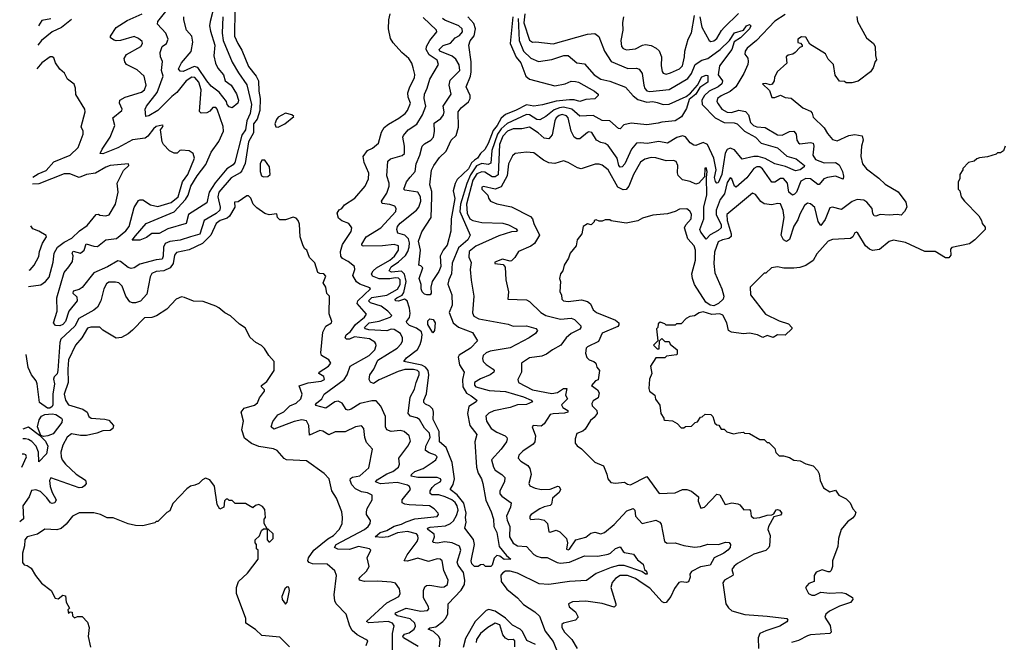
# Model space of a CAD drawing. Extents: x 2348354 to 2479840, y 460476 to 613653.
# Tile 55 of 256: x 2348416 to 2355040, y 523156 to 527346. Entities that reach past the tile are written whole.
import ezdxf

# ---------------------------------------------------------------- set-up
doc = ezdxf.new("R2010")
doc.units = 0

msp = doc.modelspace()

# ---------------------------------------------------------------- linework, layer by layer
at = {"layer": '0CON05XD'}
for points in [[(2349863.8, 527413.8), (2349861.9, 527235), (2349882.9, 527185), (2349910.7, 527140.7), (2349955, 527030), (2350006.1, 526966.1), (2350023.5, 526935), (2350025.6, 526864.4), (2350033.9, 526815), (2350030.4, 526735), (2350012.6, 526677.4), (2349987.8, 526645), (2349988.8, 526585), (2349955.2, 526524.8), (2349931.6, 526378.4), (2349911.2, 526328.8), (2349898.1, 526315), (2349839.2, 526280.8), (2349755.4, 526185), (2349749.6, 526155), (2349765.4, 526085), (2349761.8, 526065), (2349737.8, 526042.2), (2349657.5, 525995), (2349627.1, 525902.9), (2349565.3, 525884.7), (2349495, 525863.1), (2349425, 525853.9), (2349395, 525839.1), (2349383.8, 525816.2), (2349380.8, 525755), (2349373.3, 525735), (2349335, 525730.8), (2349225, 525700.8), (2349185, 525675.7), (2349165, 525671.9), (2349145, 525679.4), (2349095, 525718.1), (2349075, 525723.5), (2349007.3, 525682.7), (2348915, 525641.5), (2348835, 525544.2), (2348815, 525530.8), (2348775, 525520), (2348773.3, 525505), (2348801.1, 525481.1), (2348801.8, 525455), (2348745.3, 525384.7), (2348723.8, 525315), (2348705.5, 525295), (2348685, 525284.6), (2348657.1, 525287.1), (2348643.1, 525305), (2348668.6, 525385), (2348666.7, 525475), (2348714.6, 525645.4), (2348746.9, 525683.1), (2348772, 525718), (2348775.8, 525755.8), (2348768.8, 525775), (2348775, 525788.8), (2348825, 525774.3), (2348850.6, 525795), (2348863.2, 525836.8), (2348915, 525821.2), (2348939.5, 525820.5), (2348995, 525865.5), (2349066.8, 525873.2), (2349129.5, 525925), (2349152.7, 525955), (2349185, 526081.2), (2349215, 526128.6), (2349225, 526134.4), (2349245, 526133.1), (2349295, 526100.6), (2349345, 526089.1), (2349435, 526115.4), (2349481.2, 526155), (2349511.2, 526255), (2349546.1, 526305), (2349592, 526415), (2349582.5, 526445), (2349555, 526462.5), (2349505, 526468.8), (2349492.5, 526465), (2349475, 526447.5), (2349455, 526446.7), (2349424.3, 526464.3), (2349382.5, 526505), (2349373.3, 526525), (2349363.3, 526605), (2349377, 526623), (2349380, 526635), (2349375, 526636.7), (2349335, 526627.5), (2349315, 526611.2), (2349278.3, 526561.7), (2349260.2, 526549.8), (2349175, 526537.3), (2349075, 526483.8), (2348975, 526443.1), (2348957.5, 526445), (2348970, 526475), (2349024, 526556), (2349056.9, 526635), (2349042, 526685), (2349103.8, 526735), (2349106, 526745), (2349087.5, 526785), (2349090, 526805), (2349124.5, 526825.5), (2349235, 526857.5), (2349256, 526875), (2349267.1, 526905), (2349252.5, 526965), (2349205, 527007.5), (2349133.3, 527045), (2349122.7, 527062.7), (2349119.2, 527085), (2349135, 527112), (2349231.2, 527165), (2349242, 527185), (2349238.8, 527198.8), (2349215, 527220), (2349185, 527232), (2349095, 527206), (2349065, 527203.3), (2349051.7, 527208.3), (2349027.5, 527225), (2349026.7, 527235), (2349065, 527293.3), (2349139.7, 527340.3), (2349240, 527385)], [(2349729.4, 527455), (2349696.2, 527335), (2349693.1, 527305), (2349698.5, 527268.5), (2349728, 527175), (2349723, 527103), (2349733.3, 527053.3), (2349749.6, 527019.6), (2349787.1, 526975), (2349798, 526935), (2349838.8, 526905), (2349875, 526846.7), (2349888, 526805), (2349882.5, 526785), (2349845, 526752.5), (2349825, 526760), (2349811.2, 526775), (2349807.5, 526795), (2349757.2, 526857.2), (2349705, 526898.6), (2349675, 526934.4), (2349615.3, 527025.3), (2349589.8, 527030.2), (2349515, 526997.5), (2349495, 526998.8), (2349484, 527015), (2349504.4, 527055.6), (2349568.9, 527131.1), (2349580.9, 527195), (2349573.6, 527235), (2349537.9, 527275), (2349519.5, 527345), (2349520, 527365)], [(2348625, 527352.2), (2348565, 527340), (2348542.7, 527304.5)], [(2349781.8, 527365), (2349777.5, 527255), (2349784.7, 527205), (2349845, 527060), (2349887.6, 526987.6), (2349945, 526908), (2349974.7, 526775), (2349965.6, 526714.4), (2349943.3, 526665), (2349935.3, 526605), (2349910, 526570), (2349863.5, 526385), (2349851.1, 526368.9), (2349808.3, 526341.7), (2349731, 526249), (2349691.1, 526185), (2349675.5, 526114.5), (2349552, 526035), (2349536, 525974), (2349412.2, 525937.8), (2349355, 525908), (2349305, 525906.7), (2349269.3, 525880.7), (2349225, 525862.2), (2349173.3, 525863.3), (2349195, 525890.8), (2349266.7, 525975), (2349455, 526052.5), (2349531.8, 526135), (2349548.6, 526165), (2349567.6, 526225), (2349610.7, 526295), (2349668.6, 526371.4), (2349703.5, 526455), (2349755, 526526.9), (2349786.3, 526595), (2349785, 526627.5), (2349745, 526743.3), (2349735, 526756.2), (2349715, 526756.2), (2349695, 526731.2), (2349675, 526720), (2349636.2, 526716.2), (2349625, 526727.5), (2349636.7, 526875), (2349621.9, 526925), (2349595, 526956.8), (2349575, 526959.2), (2349535.6, 526935), (2349473.2, 526856.7), (2349439.9, 526830.1), (2349345.2, 526734.8), (2349285, 526698), (2349263.3, 526695), (2349259.2, 526745), (2349268, 526765), (2349340, 526855), (2349380, 526965), (2349370.5, 527005), (2349376.9, 527065), (2349362.5, 527095), (2349360, 527125), (2349374.5, 527165.5), (2349404.1, 527185.9), (2349413.8, 527215), (2349400, 527255), (2349344, 527315), (2349344.2, 527335), (2349399.1, 527400.9)], [(2350633.8, 525196.2), (2350615.5, 525195.5), (2350605.7, 525205), (2350612.5, 525225), (2350641.5, 525248.5), (2350675, 525294.7), (2350735.5, 525345), (2350748.1, 525365), (2350687.1, 525435), (2350690.5, 525455), (2350776.2, 525535), (2350771.7, 525541.7), (2350705, 525565.3), (2350682.1, 525582.1), (2350657.9, 525625), (2350670, 525665), (2350668, 525685), (2350625, 525718.5), (2350588, 525738), (2350575.5, 525755), (2350573.9, 525786.1), (2350587.2, 525832.8), (2350645, 525921.2), (2350650, 525945), (2350631.2, 525975), (2350583.2, 525993.2), (2350560.5, 526010.5), (2350551.2, 526045), (2350564.1, 526065.9), (2350582.5, 526075), (2350600.9, 526099.1), (2350670, 526145), (2350740.8, 526225), (2350762.9, 526275), (2350764.1, 526314.1), (2350732.5, 526385), (2350727.5, 526425), (2350756.2, 526465), (2350788.7, 526481.3), (2350829.2, 526515), (2350850.3, 526589.7), (2350868.7, 526621.3), (2350896.4, 526643.6), (2350967.4, 526682.6), (2351008, 526715), (2351024.2, 526735), (2351045.8, 526785), (2351030, 526825), (2351026.1, 526853.9), (2351040, 526895), (2351072, 526955), (2351073.6, 526976.4), (2351062.7, 527022.7), (2351053.6, 527053.6), (2351033.8, 527085), (2350986, 527125), (2350929.5, 527189.5), (2350910.5, 527220.5), (2350896.2, 527285), (2350900, 527345), (2350908, 527385)], [(2351240.9, 523125), (2351244.6, 523175), (2351235.8, 523195.8), (2351199.5, 523229.5), (2351163.8, 523245), (2351175, 523253.3), (2351215, 523260.8), (2351262.5, 523295), (2351280, 523315), (2351296.2, 523345), (2351299.1, 523415), (2351385, 523506.9), (2351407.3, 523545), (2351411.6, 523575), (2351400.5, 523625), (2351365.6, 523675), (2351360, 523695), (2351383.5, 523775), (2351375, 523802), (2351325.9, 523825.9), (2351275, 523831.8), (2351225, 523824.1), (2351198.3, 523828.3), (2351194.2, 523835), (2351205.6, 523865.6), (2351203.6, 523883.6), (2351160.8, 523915), (2351158.8, 523925), (2351178.2, 523931.8), (2351280.9, 523939.1), (2351315, 523954.5), (2351335, 523973.1), (2351355, 524009.2), (2351364.7, 524045), (2351358.8, 524075), (2351345, 524097.7), (2351323.1, 524115), (2351279.2, 524135), (2351235, 524147.4), (2351188.5, 524148.5), (2351177.6, 524157.6), (2351178.2, 524175), (2351191.4, 524198.6), (2351211.4, 524218.6), (2351244.2, 524235), (2351251.4, 524245), (2351246.9, 524256.9), (2351225.3, 524265.3), (2351095, 524264.7), (2351050, 524275), (2351051.4, 524285), (2351075, 524304.6), (2351129.4, 524325), (2351190.8, 524365), (2351216, 524385), (2351223.9, 524403.9), (2351213.3, 524415), (2351170, 524430), (2351146.9, 524446.9), (2351148.5, 524475), (2351177.7, 524535), (2351173.6, 524563.6), (2351138.1, 524598.1), (2351105, 524655.7), (2351086.9, 524666.9), (2351045, 524677.5), (2351029.2, 524695), (2351041.9, 524805), (2351071.4, 524858.6), (2351082.5, 524905), (2351103.8, 524955), (2351102.5, 524975), (2351092.5, 524985), (2351065, 524992.4), (2351007.9, 524992.1), (2350960.9, 524979.1), (2350835, 524922.5), (2350795, 524898.5), (2350775, 524907.1), (2350767.1, 524925), (2350771.2, 524955), (2350798.9, 524995), (2350825.7, 525055), (2350955.7, 525135), (2350983.1, 525165), (2350991.1, 525185), (2350991.9, 525205), (2350977.8, 525235), (2350935, 525261.1), (2350915, 525262.2), (2350885, 525253), (2350765, 525259.2), (2350741.9, 525265), (2350736.4, 525275), (2350767.1, 525305), (2350835, 525318), (2350908.8, 525345), (2350918.8, 525355), (2350891.8, 525385), (2350847, 525417), (2350775, 525440), (2350762.1, 525455), (2350785, 525476.9), (2350885, 525492.9), (2350957.9, 525532.1), (2350975.2, 525564.8), (2350975.8, 525595), (2350965, 525607.3), (2350941.3, 525608.7), (2350905, 525601.7), (2350835, 525602.4), (2350790.2, 525620.2), (2350782.9, 525635), (2350794.5, 525655), (2350816.7, 525675), (2350905, 525727.8), (2350938.2, 525755), (2350964.5, 525795), (2350964.2, 525825), (2350935, 525833.8), (2350856.1, 525823.9), (2350731.1, 525821.1), (2350718.8, 525825), (2350717.5, 525835), (2350747.1, 525885), (2350845.5, 525945), (2350947.1, 526055), (2350949.2, 526075), (2350940.3, 526090.3), (2350905, 526103.3), (2350855, 526108.8), (2350848.8, 526125), (2350885, 526178.8), (2350901.4, 526225), (2350902.5, 526245), (2350885.7, 526295.7), (2350891.9, 526395), (2350909.8, 526410.2), (2350988.3, 526431.7), (2351004.4, 526445.6), (2351004.3, 526495), (2350992.5, 526555), (2350997, 526567), (2351028.8, 526605), (2351087.6, 526642.4), (2351125.4, 526705), (2351147.5, 526765), (2351137.5, 526815), (2351139.4, 526845), (2351158.1, 526885), (2351174.5, 526945), (2351234.3, 527045), (2351223.7, 527073.7), (2351170.2, 527110.2), (2351150, 527145), (2351152.9, 527165), (2351174.4, 527205), (2351221.2, 527265), (2351218.8, 527275), (2351130.1, 527360.1)], [(2352711, 526649), (2352635, 526637.5), (2352529.4, 526650.6), (2352480.6, 526639.4), (2352455, 526612.5), (2352445, 526614.2), (2352385, 526664.5), (2352335, 526668.5), (2352275, 526700.3), (2352185, 526697.8), (2352129.5, 526745), (2352075, 526757.5), (2352046.4, 526753.6), (2352011.3, 526738.7), (2351955, 526693.5), (2351915, 526671.9), (2351895, 526673.5), (2351845, 526704.7), (2351825, 526707.2), (2351695, 526648.2), (2351655, 526611.2), (2351630.4, 526575), (2351592.5, 526465), (2351585, 526380.8), (2351567.6, 526372.4), (2351525, 526377.9), (2351488.4, 526361.6), (2351447.6, 526302.4), (2351422.9, 526242.9), (2351382.3, 526105), (2351376.1, 526055), (2351446.2, 525895), (2351430, 525865), (2351368.8, 525811.2), (2351325, 525706.7), (2351320.8, 525635), (2351302, 525595), (2351296.4, 525566.4), (2351323.8, 525495), (2351324.3, 525425), (2351306, 525375), (2351331.9, 525305), (2351367.6, 525277.6), (2351461.9, 525241.9), (2351496.7, 525185), (2351448.8, 525135), (2351372.4, 525087.6), (2351365.8, 525075), (2351375, 525024), (2351405.5, 524975), (2351395.4, 524924.6), (2351396.8, 524875), (2351421.9, 524831.9), (2351453.5, 524813.5), (2351492, 524785), (2351486.2, 524775), (2351437.4, 524742.6), (2351427.5, 524695), (2351443.1, 524615), (2351490.5, 524555), (2351477.8, 524505), (2351487.9, 524335), (2351499.5, 524295), (2351523.1, 524255), (2351532.5, 524225), (2351551.8, 524111.8), (2351588, 524035), (2351603.1, 523985), (2351605.5, 523935.5), (2351625.4, 523895), (2351640.6, 523800.6), (2351690, 523740), (2351720, 523715), (2351675, 523714), (2351646.2, 523736.2), (2351625, 523740), (2351607.1, 523722.9), (2351593.8, 523675), (2351585, 523666.2), (2351550, 523665), (2351535, 523680), (2351515, 523677.5), (2351500, 523665), (2351475, 523666.2), (2351458, 523685), (2351452.9, 523705), (2351475.7, 523815), (2351467.8, 523847.8), (2351410, 523925), (2351418.8, 523965), (2351415.5, 523995), (2351420.4, 524025), (2351402.7, 524092.7), (2351359.4, 524149.4), (2351311.2, 524185), (2351331.9, 524218.1), (2351340.3, 524255), (2351326, 524365), (2351285.9, 524465.9), (2351240, 524505), (2351237.9, 524575), (2351197.8, 524655), (2351200, 524705), (2351194.6, 524725), (2351175.7, 524745.7), (2351145, 524757.8), (2351135, 524770), (2351134.6, 524785), (2351152.8, 524827.2), (2351168.1, 524955), (2351163.2, 524985), (2351146.9, 525006.9), (2351121.4, 525021.4), (2351001.2, 525045), (2351018.7, 525071.3), (2351092.9, 525127.1), (2351110.4, 525159.6), (2351118.5, 525191.5), (2351124, 525225), (2351118.2, 525245), (2351085, 525269.2), (2351037.3, 525287.3), (2351020.5, 525305), (2351018.9, 525315), (2351037.3, 525342.7), (2351042, 525368), (2351038.3, 525405), (2351023.1, 525453.1), (2351005, 525464.5), (2350965, 525452.3), (2350944.2, 525455), (2350942.9, 525465), (2350953.1, 525475), (2350988.7, 525491.3), (2351001, 525509), (2351015.2, 525585), (2351004.4, 525634.4), (2350985, 525653.6), (2350917.3, 525647.3), (2350901.8, 525655), (2350915, 525682.3), (2350964.5, 525715.5), (2351010.8, 525759.2), (2351027.8, 525785), (2351036.6, 525815), (2351039.2, 525845), (2351032, 525872), (2351007.5, 525895), (2350960, 525910), (2350953.8, 525933.8), (2350957.7, 525955), (2350975, 525976.2), (2351086, 526064), (2351100.6, 526085), (2351114.4, 526125), (2351113.1, 526155), (2351095, 526185.7), (2351007.7, 526197.7), (2351000, 526205), (2351018.1, 526255), (2351043.1, 526286.9), (2351076.7, 526325), (2351083.1, 526375), (2351108.2, 526435), (2351124.4, 526495.6), (2351139.1, 526510.9), (2351181.2, 526535), (2351199.2, 526555), (2351206.6, 526593.4), (2351205, 526650), (2351248.6, 526681.4), (2351267.1, 526705), (2351270.6, 526725), (2351264.4, 526765), (2351318.9, 526845), (2351305.7, 526905), (2351311.1, 526938.9), (2351376.5, 527005), (2351373, 527043), (2351349.9, 527079.9), (2351325, 527100), (2351241.4, 527135), (2351237.5, 527145), (2351265, 527172.4), (2351315, 527187.5), (2351344.4, 527225), (2351375, 527240), (2351394.3, 527265), (2351392.5, 527285), (2351369.2, 527305), (2351275, 527343.3), (2351259.6, 527355)], [(2351734.4, 527365), (2351715.3, 527185.3), (2351755, 527094.4), (2351786.9, 527055), (2351820.8, 526965), (2351845, 526945.8), (2352015, 526901.4), (2352085, 526914), (2352125, 526933.3), (2352155, 526931.2), (2352175, 526926), (2352283.3, 526865), (2352307.5, 526845), (2352307.5, 526835), (2352285, 526812.5), (2352225, 526808.8), (2352185, 526795.8), (2352145, 526805.7), (2352115, 526805.6), (2352025, 526797.8), (2351932.1, 526772.1), (2351875.5, 526764.5), (2351825, 526773.8), (2351755, 526736.1), (2351685, 526708.2), (2351655, 526683.8), (2351628.4, 526635), (2351600.3, 526599.7), (2351568, 526512), (2351545, 526471.9), (2351515, 526444.5), (2351496.1, 526415), (2351475, 526401.6), (2351456.3, 526383.7), (2351435, 526341.6), (2351358.9, 526271.1), (2351345.4, 526244.6), (2351331.1, 526195), (2351342.7, 526142.7), (2351318.4, 526005), (2351316.4, 525923.6), (2351291.7, 525828.3), (2351264.6, 525795.4), (2351244.5, 525755), (2351249.6, 525685), (2351235, 525652.5), (2351190, 525585), (2351181.9, 525545), (2351183.8, 525505), (2351177.5, 525495), (2351155, 525493.3), (2351139.5, 525499.5), (2351124.2, 525514.2), (2351116.2, 525535), (2351116.7, 525565), (2351103.3, 525605), (2351127.5, 525675), (2351115, 525690), (2351100, 525695), (2351111.2, 525795), (2351099.2, 525855), (2351120.7, 525919.3), (2351184.5, 526015.5), (2351188, 526155), (2351188.7, 526188.7), (2351174.3, 526235), (2351187, 526333), (2351202, 526365), (2351240.7, 526419.3), (2351285, 526462), (2351318.1, 526535), (2351352.5, 526567.5), (2351367.9, 526622.1), (2351365, 526726.7), (2351385, 526752.5), (2351435, 526794), (2351446.9, 526815), (2351446.7, 526835), (2351419.4, 526895), (2351449.2, 526965), (2351453.2, 526995), (2351452.6, 527062.6), (2351437.1, 527175), (2351445.9, 527204.1), (2351473, 527237), (2351483.3, 527285), (2351470.9, 527320.9), (2351431.2, 527365)], [(2351770, 527355), (2351775.3, 527205), (2351805.4, 527135), (2351855, 527086.2), (2351905.8, 527065.8), (2351995, 527077.1), (2352075.7, 527105.7), (2352105.4, 527105.4), (2352163.3, 527055), (2352215, 527050), (2352280, 526975), (2352326.2, 526945), (2352385, 526933.3), (2352492.3, 526892.3), (2352542.7, 526832.7), (2352575, 526809.5), (2352635, 526790.8), (2352675, 526794.5), (2352705, 526789.6), (2352745, 526774.4), (2352785, 526778.1), (2352900, 526830), (2352928.6, 526851.4), (2352975.6, 526904.4), (2353005, 526962), (2353035, 526973.8), (2353045, 526970), (2353046.2, 526925), (2352991.4, 526888.6), (2352965.6, 526845), (2352920, 526810), (2352902.4, 526747.6), (2352867.6, 526692.4), (2352825, 526665.5), (2352735, 526656.8), (2352711, 526649)], [(2351815, 527385.6), (2351808.4, 527325), (2351845, 527207.5), (2351865, 527195.7), (2351887.9, 527197.9), (2352004.6, 527184.6), (2352235, 527248.1), (2352285, 527252.5), (2352312.1, 527232.1), (2352350, 527135), (2352395, 527064.4), (2352507.4, 527017.4), (2352565, 527019.2), (2352584.1, 527014.1)], [(2354047, 527367), (2354052.5, 527335), (2354112.5, 527225), (2354160, 527185), (2354170, 527165), (2354172.5, 527105), (2354180, 527075), (2354170, 527065), (2354157, 527023), (2354140, 526995), (2354057, 526933), (2354015, 526920), (2353975, 526920), (2353965, 526930), (2353931.7, 526931.7), (2353903, 526973), (2353890, 527045), (2353855, 527080), (2353836.4, 527116.4), (2353731.7, 527181.7), (2353705, 527227.5), (2353675, 527230), (2353650, 527215), (2353651.7, 527191.7), (2353668.3, 527188.3), (2353680, 527175), (2353680, 527165), (2353665, 527160), (2353632.5, 527125), (2353617, 527113), (2353585, 527106.7), (2353572.5, 527095), (2353577, 527053), (2353512.5, 526995), (2353493.6, 526956.4), (2353492.5, 526935), (2353478.3, 526911.7), (2353465, 526907.5), (2353436.1, 526916.1), (2353413.3, 526915), (2353459.7, 526869.7), (2353475, 526822.5), (2353495, 526823.3), (2353535, 526837.5), (2353565, 526823.3), (2353605, 526817.5), (2353685, 526752.5), (2353735, 526730), (2353747, 526717), (2353755, 526690), (2353828.8, 526618.8), (2353849.5, 526579.5), (2353885, 526540), (2353915, 526531.2), (2353994.3, 526565.7), (2354035, 526572.9), (2354083.9, 526563.9), (2354091.2, 526535), (2354080, 526495), (2354074, 526425), (2354086.2, 526375), (2354111.7, 526341.7), (2354195, 526280), (2354238.3, 526238.3), (2354326.8, 526186.8), (2354377.7, 526117.7), (2354384, 526085), (2354368, 526055), (2354345, 526031.2), (2354320, 526035), (2354265, 526031.1), (2354205, 526035.8), (2354175, 526023.8), (2354165, 526026.2), (2354155, 526042.5), (2354150, 526075), (2354115, 526118.6), (2354095, 526130.6), (2354050, 526135), (2354016.8, 526123.2), (2353945, 526068), (2353885, 526084), (2353865, 526078.8), (2353835, 526002), (2353805, 525960), (2353787.6, 525987.6), (2353765, 526081.2), (2353735, 526107.5), (2353715, 526112), (2353695, 526096.2), (2353663.8, 526036.2), (2353651.8, 525998.2), (2353623, 525957), (2353595, 525866.2), (2353575, 525854.2), (2353555, 525864.2), (2353538.6, 525895), (2353557.9, 526015), (2353551.7, 526061.7), (2353535, 526106.2), (2353515, 526110), (2353475, 526099.4), (2353425, 526106), (2353402.4, 526122.4), (2353365, 526168.8), (2353345, 526178.8), (2353278.2, 526121.8), (2353172.5, 526035), (2353176.2, 525995), (2353203.3, 525905), (2353202.9, 525887.1), (2353186.5, 525873.5), (2353145, 525864.5), (2353115, 525850.5), (2353089.6, 525780.4), (2353085.3, 525705), (2353091.8, 525641.8), (2353140.5, 525535), (2353153.3, 525485), (2353147.5, 525465), (2353117.5, 525435), (2353085, 525421.2), (2353060, 525425), (2353031.5, 525445), (2352955.8, 525565), (2352942.9, 525605), (2352938.6, 525635), (2352961.3, 525728.7), (2352962.9, 525795), (2352954, 525825), (2352911.5, 525871.5), (2352888.8, 525945), (2352898, 525965), (2352932.5, 526005), (2352935, 526037.5), (2352925, 526057.5), (2352903.6, 526073.6), (2352855, 526070), (2352825, 526056.2), (2352775, 526040), (2352675, 526030), (2352605, 526010), (2352575, 525993.3), (2352495, 525977.5), (2352395, 525992.5), (2352385, 526000), (2352355, 526000), (2352335, 525990), (2352315, 525990), (2352295, 526000), (2352280, 525995), (2352280, 525985), (2352260, 525965), (2352235, 525972.5), (2352206.4, 525953.6), (2352196.7, 525905), (2352166.7, 525865), (2352160, 525825), (2352120, 525775), (2352108.3, 525741.7), (2352078.8, 525695), (2352070, 525655), (2352053.3, 525635), (2352046.7, 525605), (2352053.3, 525585), (2352050, 525515), (2352060, 525495), (2352063.3, 525465), (2352074.3, 525454.3), (2352105, 525450), (2352195, 525460), (2352235, 525450), (2352255, 525433.3), (2352274.5, 525394.5), (2352296.7, 525375), (2352425, 525322.9), (2352445.7, 525305), (2352447, 525293), (2352439.5, 525280.5), (2352335, 525235.6), (2352309.4, 525180.6), (2352234.7, 525145.3), (2352225.8, 525135), (2352222.7, 525102.7), (2352231.7, 525071.7), (2352246.4, 525056.4), (2352277.5, 525045), (2352292.5, 525035), (2352298.3, 525008.3), (2352316.2, 524985), (2352307, 524923), (2352290, 524915), (2352262.5, 524885), (2352303.9, 524853.9), (2352313.3, 524835), (2352308.3, 524801.7), (2352275, 524780), (2352263.9, 524763.9), (2352267.7, 524747.7), (2352298.8, 524715), (2352300, 524695), (2352281.7, 524668.3), (2352255, 524647.5), (2352219.3, 524590.7), (2352205, 524577.5), (2352165, 524560), (2352152.5, 524525), (2352153, 524497), (2352167, 524477), (2352195, 524457.5), (2352285, 524367.5), (2352343, 524343), (2352366.4, 524286.4), (2352372.5, 524255), (2352391.7, 524231.7), (2352425, 524226.7), (2352483.6, 524233.6), (2352505, 524220), (2352525, 524216.7), (2352635, 524272.5), (2352718.3, 524158.3), (2352825, 524162.9), (2352875.9, 524184.1), (2352903.8, 524183.8), (2352935, 524173.3), (2352982.5, 524135), (2352980, 524105), (2352998.3, 524058.3), (2353022.5, 524065), (2353105, 524153.3), (2353125, 524147.5), (2353163, 524083), (2353206.4, 524093.6), (2353248, 524088)], [(2352476.9, 527365), (2352471.8, 527328.2), (2352474.4, 527275), (2352459.2, 527205), (2352463.8, 527165), (2352475, 527152), (2352497.7, 527142.3), (2352559.8, 527150.2), (2352605, 527174.4), (2352625, 527178.1), (2352665, 527172.9), (2352698.8, 527155), (2352717.4, 527137.4), (2352733.1, 527095), (2352731.5, 527035), (2352737.5, 526997.5), (2352745.9, 526985.9), (2352765, 526980), (2352795, 526987.5), (2352854.5, 527015.5), (2352874.3, 527035), (2352888.9, 527095), (2352890.6, 527135), (2352914, 527215), (2352935, 527257.5), (2352956.2, 527375)], [(2352992.5, 527365), (2353005.8, 527295), (2353055, 527206.7), (2353065, 527200), (2353085, 527204.3), (2353105, 527219.2), (2353136.7, 527273.3), (2353155.9, 527294.1), (2353252.6, 527387.4)], [(2353565, 527380), (2353495, 527336.4), (2353373.8, 527206.2), (2353310.8, 527155), (2353297.5, 527135), (2353293.8, 527115), (2353315, 527087.5), (2353317.1, 527065), (2353314.2, 527045), (2353286.7, 526985), (2353234.4, 526895), (2353196.7, 526863.3), (2353135, 526834.4), (2353110, 526815), (2353106.9, 526795), (2353115, 526780.8), (2353140, 526745), (2353175, 526723.1), (2353205, 526722.2), (2353255, 526736.5), (2353298.7, 526728.7), (2353318.5, 526705), (2353333.1, 526655), (2353353.1, 526635), (2353375, 526624.6), (2353430.6, 526620.6), (2353515, 526570.6), (2353545, 526568.5), (2353595, 526592.9), (2353625, 526595.4), (2353639.5, 526575), (2353644.4, 526535), (2353655, 526516.2), (2353665, 526510), (2353735, 526519.4), (2353754.3, 526514.3), (2353758.9, 526495), (2353752.1, 526435), (2353770.5, 526405), (2353827.8, 526382.2), (2353905, 526384.2), (2353928.3, 526368.3), (2353950.9, 526325), (2353958.1, 526291.9), (2353955, 526273.3), (2353905, 526293.5), (2353850, 526285), (2353825.4, 526274.6), (2353795, 526236), (2353785, 526237.5), (2353735, 526274.4), (2353705, 526277.9), (2353670, 526260), (2353640.9, 526185), (2353629.2, 526170.8), (2353615, 526165.6), (2353589.5, 526185), (2353585.4, 526215.4)], [(2348765, 527346.5), (2348696.6, 527293.4), (2348635, 527264.5), (2348561.9, 527205), (2348537.7, 527174.1)], [(2352584.1, 527014.1), (2352602.5, 526985), (2352614.2, 526905.8), (2352622.2, 526882.2), (2352635, 526867.5), (2352655, 526862.7), (2352785, 526876.8), (2352910.6, 526949.4), (2352935, 526984.3), (2352960, 527045), (2353005, 527073.6), (2353044.7, 527085.3), (2353127.5, 527145), (2353192.2, 527205), (2353225, 527256.7), (2353284.3, 527275.7), (2353305, 527304), (2353325, 527313.8), (2353333.8, 527305), (2353325.8, 527285), (2353265.6, 527225), (2353223.3, 527196.7), (2353207.8, 527145), (2353124.2, 527035), (2353115.4, 526975.4), (2353142.9, 526935), (2353140, 526915), (2353114.3, 526895), (2353055, 526865.8), (2353022.7, 526835), (2353004.6, 526805), (2353008.2, 526775), (2353095.4, 526685), (2353155, 526655.2), (2353221.8, 526651.8), (2353242, 526645), (2353292.5, 526595), (2353365.2, 526555.2), (2353405, 526514.6), (2353515, 526484.4), (2353576.6, 526426.6), (2353638.9, 526408.9), (2353696.2, 526365), (2353692.9, 526355), (2353667.5, 526335), (2353635, 526329.5), (2353568.5, 526358.5), (2353495, 526375.4), (2353432.1, 526412.1), (2353385, 526425.3), (2353355, 526425.3), (2353277, 526407), (2353225, 526469.6), (2353195, 526481.1), (2353175, 526471.9), (2353162.3, 526447.7), (2353138.9, 526305), (2353115, 526247.1), (2353105, 526245.7), (2353097.3, 526257.3), (2353090.5, 526285), (2353100.5, 526335), (2353086.4, 526415), (2353043.2, 526505), (2353015, 526520), (2352965, 526498.5), (2352950.9, 526500.9), (2352926.6, 526516.6), (2352895, 526557.5), (2352875, 526564.2), (2352837.6, 526552.4), (2352775, 526514.3), (2352715, 526527.1), (2352637.9, 526512.1), (2352592.7, 526517.3), (2352565, 526514), (2352531.9, 526475), (2352486.9, 526375), (2352468.1, 526355), (2352455, 526353.8), (2352445.5, 526365), (2352434.6, 526415), (2352375, 526500), (2352355, 526513.8), (2352325, 526520), (2352295.7, 526535.7), (2352265, 526587.5), (2352245, 526590.8), (2352235, 526585.8), (2352185, 526543.8), (2352165, 526543.8), (2352145.8, 526555.8), (2352125, 526596.7), (2352105.4, 526685), (2352095, 526699.1), (2352065, 526708.2), (2352045, 526701.8), (2352024.4, 526685.6), (2352015.4, 526665), (2351998.3, 526571.7), (2351975, 526544), (2351945, 526548), (2351905, 526583.6), (2351845, 526623.3), (2351795, 526612.2), (2351735, 526611.1), (2351696.7, 526595), (2351666.8, 526563.2), (2351644.4, 526505), (2351635, 526301.1), (2351615, 526287.8), (2351595, 526287.6), (2351545, 526319.5), (2351525, 526323.2), (2351492.2, 526307.8), (2351465, 526267.1), (2351422.3, 526105), (2351426.6, 526045), (2351445, 526006.4), (2351465, 525994), (2351525, 525982), (2351667.1, 525977.1), (2351705, 525965.3), (2351755, 525939.2), (2351763.8, 525925), (2351758.7, 525921.3), (2351725, 525918.5), (2351638.3, 525891.7), (2351485, 525822.5), (2351438.9, 525785), (2351438.1, 525748.1), (2351452.5, 525712.5), (2351447.5, 525665), (2351452.6, 525592.6), (2351470, 525485), (2351462.6, 525372.6), (2351471.5, 525351.5), (2351505, 525333.1), (2351702.3, 525297.7), (2351735, 525284.3), (2351825, 525286.2), (2351888.1, 525268.1), (2351898.8, 525255), (2351886.7, 525235), (2351844.4, 525205.6), (2351715, 525136.9), (2351580, 525115), (2351554.3, 525105), (2351534.7, 525085.3), (2351529.4, 525065), (2351534.3, 525045), (2351555, 525024.4), (2351601.2, 524995), (2351608, 524985), (2351606.2, 524975), (2351581.2, 524955), (2351515, 524930), (2351476, 524905), (2351475, 524887.5), (2351485, 524875.8), (2351575, 524851.5), (2351685, 524843.2), (2351805, 524807.3), (2351856.7, 524785), (2351866.2, 524775), (2351825, 524756.4), (2351765, 524753.8), (2351715, 524735.4), (2351605.5, 524714.5), (2351571.3, 524698.7), (2351552.7, 524677.3), (2351555.8, 524645), (2351588.6, 524595), (2351625, 524570), (2351681.2, 524545), (2351693.8, 524535), (2351696, 524525), (2351690.8, 524505), (2351656, 524455), (2351589.2, 524385), (2351602.5, 524335), (2351614, 524315), (2351660, 524285), (2351678.8, 524265), (2351678, 524235), (2351646, 524175), (2351646.2, 524155), (2351658.8, 524138.8), (2351723.3, 524095), (2351718, 524065), (2351690.6, 524005), (2351695, 523977.5), (2351714.2, 523935), (2351710.6, 523865), (2351735, 523822.2), (2351765, 523804.5), (2351825, 523800.6), (2351875, 523746.9), (2351895, 523734.5), (2351925, 523725.5), (2351965, 523726.9), (2352032.6, 523692.6), (2352055, 523689.2), (2352114.8, 523695.2), (2352215, 523738.8), (2352305, 523736.4), (2352375, 523748.8), (2352390, 523755), (2352425, 523786.5), (2352455, 523797.5), (2352475, 523766), (2352485, 523760), (2352545, 523749.2), (2352571.1, 523711.1), (2352610.7, 523680.7), (2352620, 523645), (2352632.5, 523635), (2352637.5, 523615), (2352625, 523613.8), (2352602, 523632), (2352482.9, 523672.9), (2352445, 523672.9), (2352395, 523660.3), (2352295, 523620), (2352229.1, 523570.9), (2352115, 523564.4), (2351975.2, 523544.8), (2351910.4, 523550.4), (2351765, 523620.7), (2351715.4, 523634.6), (2351683.3, 523635), (2351665.6, 523624.4), (2351653.4, 523606.6), (2351655.4, 523565), (2351693.8, 523513.8), (2351765, 523455.4), (2351805, 523410), (2351881.9, 523361.9), (2351911.9, 523331.9), (2351951.5, 523231.5), (2352005, 523161.9), (2352030.6, 523095)], [(2348504, 526287), (2348541, 526309), (2348595, 526331.6), (2348645, 526390), (2348756.2, 526435), (2348808.8, 526485), (2348843.3, 526575), (2348842.5, 526595), (2348830, 526625), (2348856.2, 526725), (2348853.8, 526745), (2348792.7, 526842.7), (2348791.2, 526885), (2348782, 526912), (2348736.7, 526945), (2348716.2, 526986.2), (2348685, 527012.5), (2348657.5, 527055), (2348645, 527090), (2348635, 527096.7), (2348620, 527095), (2348565, 527056.2), (2348531.7, 527015.5)], [(2350155, 526622.5), (2350200, 526645), (2350260, 526695), (2350246.4, 526706.4), (2350205, 526716.2), (2350155, 526690), (2350143.3, 526675), (2350133.3, 526645), (2350140, 526625), (2350155, 526622.5)], [(2355046.1, 526493.9), (2355035, 526462.5), (2355015, 526450), (2354995, 526450), (2354985, 526440), (2354927, 526423), (2354873, 526417), (2354855, 526410), (2354837, 526393), (2354800, 526385), (2354760, 526345), (2354760, 526335), (2354740, 526305), (2354740, 526275), (2354730, 526255), (2354730, 526205), (2354740, 526195), (2354750, 526155), (2354772.5, 526125), (2354867.5, 526025), (2354886.7, 525995), (2354890, 525975), (2354910.7, 525950.7), (2354911.2, 525935), (2354842.5, 525865), (2354805, 525836.7), (2354687, 525813), (2354678.3, 525801.7), (2354679.3, 525760.7), (2354667, 525743), (2354645, 525743.3), (2354575, 525786.7), (2354505, 525786.7), (2354375, 525847.5), (2354295, 525862), (2354265, 525853.8), (2354199.8, 525800.2), (2354153.2, 525793.2), (2354132.4, 525802.4), (2354106, 525825), (2354055, 525910), (2354045, 525916.7), (2354035, 525912.5), (2354020, 525885), (2354005.8, 525874.2), (2353885, 525865.7), (2353855, 525855.8), (2353779.7, 525770.3), (2353754.4, 525725.6), (2353705, 525692), (2353665, 525678.8), (2353623.9, 525673.9), (2353556.4, 525673.6), (2353515, 525682.5), (2353473, 525677), (2353435, 525640), (2353425, 525640), (2353330, 525545), (2353332.5, 525495), (2353432.5, 525365), (2353525, 525320), (2353588.3, 525298.3), (2353610, 525275), (2353610, 525265), (2353565, 525222.5), (2353515, 525226.2), (2353485, 525207.5), (2353445, 525220), (2353415, 525207.5), (2353380, 525225), (2353325, 525236.7), (2353285, 525232.5), (2353205, 525242), (2353183.8, 525255), (2353172.5, 525305), (2353147.1, 525357.1), (2353125, 525366.2), (2353072, 525362), (2353015, 525380.8), (2352986.1, 525373.9), (2352955, 525353.3), (2352925, 525347.5), (2352900, 525335), (2352865, 525300), (2352835, 525300), (2352825, 525290), (2352765, 525290), (2352755, 525300), (2352725, 525310), (2352711.7, 525298.3), (2352710, 525275), (2352700, 525265), (2352710, 525185), (2352680, 525155), (2352705, 525130), (2352718.3, 525131.7), (2352720, 525185), (2352735, 525200), (2352755, 525180), (2352785, 525180), (2352791.7, 525161.7), (2352840, 525125), (2352840, 525095), (2352835, 525090), (2352768.3, 525081.7), (2352755, 525070), (2352695, 525070), (2352660, 525015), (2352667.5, 524965), (2352653.6, 524926.4), (2352647.5, 524865), (2352652.5, 524845), (2352688.3, 524818.3), (2352693.3, 524793.3), (2352721.7, 524751.7), (2352730, 524695), (2352750, 524665), (2352750, 524655), (2352755, 524650), (2352807, 524647), (2352838.3, 524628.3), (2352865, 524600), (2352885, 524600), (2352895, 524607.5), (2352935, 524610), (2352960, 524635), (2352975, 524640), (2352995, 524670), (2353007, 524673), (2353028.3, 524691.7), (2353065, 524690), (2353080, 524675), (2353091.7, 524631.7), (2353105, 524620), (2353118.3, 524618.3), (2353135, 524590), (2353155, 524590), (2353173, 524573), (2353218.3, 524558.3), (2353250, 524565), (2353285, 524570), (2353293, 524563), (2353325, 524560), (2353395, 524520), (2353425, 524520), (2353445, 524500), (2353455, 524500), (2353495, 524460), (2353503, 524433), (2353525, 524410), (2353555, 524410), (2353595, 524400), (2353625, 524382.5), (2353667, 524377), (2353705, 524357.5), (2353755, 524342.5), (2353783, 524313), (2353795, 524290), (2353801.2, 524245), (2353822.5, 524195), (2353865, 524167.5), (2353905, 524180), (2353927, 524147), (2353975, 524122.5), (2354002.5, 524095), (2354020, 524055), (2354041.7, 524031.7), (2354035, 524010), (2354019.3, 523990.7), (2353985, 523967.5), (2353943.3, 523915), (2353923.3, 523855), (2353919.3, 523800.7), (2353883.3, 523705), (2353883, 523667), (2353875, 523640), (2353865, 523630), (2353855, 523630), (2353815, 523642.5), (2353775, 523627.5), (2353760, 523605), (2353760, 523565), (2353725, 523552.5), (2353702.5, 523525), (2353723.6, 523483.6), (2353745, 523472.5), (2353765, 523473.3), (2353805, 523492.5), (2353865, 523486.7), (2353945, 523491.2), (2353973.9, 523483.9), (2354018.3, 523458.3), (2354020, 523445), (2354005, 523423.8), (2353930.5, 523399.5), (2353863.3, 523365), (2353840, 523345), (2353833.3, 523325), (2353869.4, 523269.4), (2353876.2, 523225), (2353866, 523214), (2353735, 523206), (2353715, 523200), (2353655, 523168), (2353607.5, 523155)], [(2353585.4, 526215.4), (2353581.1, 526245), (2353555, 526277.5), (2353535, 526278.1), (2353495, 526252.5), (2353475, 526252.5), (2353412.3, 526342.3), (2353395, 526356.5), (2353375, 526356.5), (2353355.4, 526344.6), (2353308.6, 526281.4), (2353235, 526220), (2353225, 526226.7), (2353205.8, 526275), (2353195, 526281.2), (2353175, 526251.2), (2353157.6, 526175), (2353128.7, 526135), (2353100.6, 526065), (2353101.4, 526035), (2353134, 525965), (2353134.6, 525945), (2353115, 525926.2), (2353060.8, 525899.2), (2353035, 525870), (2352997.8, 525915), (2352990.5, 525935), (2353018.8, 526005), (2353018.8, 526085), (2353038.2, 526168.2), (2353035.9, 526284.1), (2353041.2, 526325), (2353035, 526350), (2353024.1, 526345.9), (2353022.5, 526287.5), (2352985, 526246), (2352965, 526239.2), (2352926.6, 526256.6), (2352875, 526268.8), (2352846.8, 526296.8), (2352841.4, 526315), (2352842.5, 526365), (2352832.3, 526392.3), (2352815, 526399.2), (2352765, 526395.5), (2352695.4, 526415.4), (2352665, 526417.7), (2352622.3, 526407.7), (2352593.1, 526386.9), (2352544.5, 526305), (2352513.3, 526225), (2352495.8, 526204.2), (2352475, 526200.7), (2352439.7, 526219.7), (2352375.6, 526335), (2352335, 526368.1), (2352315, 526374.3), (2352287, 526373), (2352192.7, 526342.7), (2352168.3, 526348.3), (2352105, 526385.8), (2352075, 526396.2), (2352015, 526379.2), (2351975, 526382.5), (2351940.3, 526400.3), (2351875, 526450), (2351826.4, 526453.6), (2351750, 526445), (2351731.2, 526428.8), (2351704.5, 526375.5), (2351696.1, 526295), (2351655, 526220.6), (2351615, 526205.7), (2351536.7, 526223.3), (2351525, 526220), (2351523.8, 526205), (2351565.8, 526165.8), (2351570, 526145), (2351583.3, 526125), (2351625, 526106), (2351725, 526087.5), (2351852.3, 526022.3), (2351866.7, 526005), (2351873.8, 525975), (2351912.5, 525895), (2351879.7, 525840.3), (2351855, 525821.2), (2351772.5, 525785), (2351747.5, 525745), (2351725, 525722.5), (2351715, 525720), (2351665, 525734), (2351613.3, 525715), (2351612.5, 525705), (2351668.3, 525698.3), (2351680.9, 525680.9), (2351687.2, 525595), (2351704.7, 525515), (2351700, 525465), (2351825, 525460), (2351845, 525450), (2351921.2, 525375), (2351955, 525355.7), (2352055, 525331.4), (2352126.4, 525336.4), (2352149.3, 525329.3), (2352190, 525285), (2352192, 525275), (2352185, 525262.5), (2352125.7, 525234.3), (2352093.3, 525205), (2352057.5, 525155), (2352000, 525125), (2351960, 525095), (2351927.6, 525082.4), (2351845, 525069.4), (2351791.2, 525035), (2351790.8, 524975), (2351768, 524925), (2351771.2, 524905), (2351865, 524855.6), (2351995, 524830.4), (2352035, 524837.2), (2352075, 524863.3), (2352097.5, 524865), (2352088.2, 524818.2), (2352101.2, 524795), (2352061.4, 524755), (2352070, 524735), (2352103.3, 524715), (2352103.3, 524705), (2352082.1, 524697.9), (2352005, 524694.4), (2351985, 524688), (2351944.1, 524625.9), (2351925, 524610), (2351870, 524615), (2351862.5, 524605), (2351885.7, 524545), (2351880.8, 524505), (2351870.3, 524489.7), (2351801.7, 524441.7), (2351772.9, 524415), (2351770, 524395), (2351786.2, 524375), (2351835.4, 524345.4), (2351847.1, 524325), (2351855.7, 524285), (2351840.8, 524225), (2351848.6, 524208.6), (2351882.8, 524192.8), (2351925.6, 524184.4), (2351985, 524187.5), (2352035.7, 524205.7), (2352045, 524203.8), (2352054.2, 524185), (2352045.8, 524165), (2352000, 524125), (2351992.5, 524085), (2351985, 524076.7), (2351945, 524068.6), (2351915.9, 524054.1), (2351857.5, 524015), (2351847.5, 524005), (2351848.3, 523988.3), (2351855, 523983.3), (2351905, 523986.2), (2351945, 523978.8), (2351966.2, 523955), (2351975, 523900), (2351985, 523897.5), (2352025, 523911.2), (2352049.1, 523899.1), (2352094.4, 523854.4), (2352102, 523825), (2352095, 523782.5), (2352105, 523777.5), (2352115, 523783.3), (2352158, 523845), (2352225, 523862.7), (2352259.3, 523890.7), (2352285, 523896), (2352325, 523886.2), (2352350, 523895), (2352415, 523948.6), (2352499.7, 524040.3), (2352543.6, 524056.4), (2352553.3, 524045), (2352558, 524005), (2352602.5, 523955), (2352695, 523978), (2352723.3, 523965), (2352731.2, 523951.2), (2352753.3, 523835), (2352772, 523822), (2352825.8, 523825.8), (2352885, 523808), (2352955, 523797.1), (2352995, 523801.5), (2353045, 523816.5), (2353116.1, 523813.9), (2353165, 523830.5), (2353188.2, 523828.2), (2353198, 523815), (2353196, 523795), (2353180, 523775), (2353154, 523755), (2353088.9, 523725), (2353060.8, 523675), (2352995.4, 523664.6), (2352935, 523632), (2352923.8, 523615), (2352926.2, 523595), (2352915, 523563.8), (2352902.3, 523557.7), (2352865, 523563.5), (2352850.6, 523559.4), (2352821, 523519), (2352796.9, 523463.1), (2352765, 523424.2), (2352751.3, 523421.3), (2352737.4, 523427.4), (2352655, 523521.3), (2352604.2, 523554.2), (2352559.2, 523585), (2352504.3, 523605.7), (2352455, 523605.7), (2352425, 523586), (2352401.7, 523558.3), (2352392.9, 523525), (2352426, 523415), (2352425.9, 523404.1), (2352415, 523393.3), (2352335, 523418.1), (2352225, 523432.5), (2352135, 523428), (2352107.5, 523415), (2352113.3, 523395), (2352155, 523360), (2352173.3, 523325), (2352155.8, 523304.2), (2352075, 523283.8), (2352063.8, 523275), (2352062, 523255), (2352080, 523225), (2352130, 523175), (2352165.6, 523115)], [(2348476, 525549.4), (2348557.8, 525562.2), (2348589.2, 525585), (2348615, 525614), (2348640, 525715), (2348647.9, 525775), (2348670.4, 525815), (2348715, 525849.6), (2348767.5, 525875), (2348817.1, 525925), (2348869.1, 525960.9), (2348930, 526035), (2348945, 526037.5), (2348955, 526030), (2348995, 526026.7), (2349018.3, 526031.7), (2349060, 526105), (2349078, 526185), (2349072, 526245), (2349115, 526330), (2349150, 526365), (2349147, 526377), (2349025, 526363.8), (2348995, 526353.8), (2348925, 526312.9), (2348865, 526303.3), (2348815, 526284.4), (2348752.4, 526307.6), (2348715, 526307.8), (2348545, 526240.6), (2348502.2, 526238.1)], [(2350055, 526287.5), (2350085, 526290), (2350100, 526305), (2350097.5, 526355), (2350065, 526400), (2350045, 526400), (2350032.5, 526375), (2350033.3, 526325), (2350042.5, 526295), (2350055, 526287.5)], [(2350924.2, 523105), (2350923.6, 523215), (2350935.7, 523265.7), (2350923.6, 523283.6), (2350895.4, 523295.4), (2350765, 523287.1), (2350748, 523295), (2350885, 523421.4), (2350967.5, 523465), (2350976.2, 523485), (2350971.2, 523515), (2350945, 523553.3), (2350915, 523561.2), (2350825, 523568), (2350735, 523565.7), (2350702.5, 523575), (2350700, 523585), (2350706.2, 523595), (2350750, 523635), (2350766.7, 523665), (2350753.6, 523723.6), (2350778.8, 523775), (2350770, 523785), (2350695, 523800.4), (2350635, 523779.8), (2350555, 523782.4), (2350533.6, 523795), (2350545.4, 523815), (2350735.8, 523915), (2350761.2, 523935), (2350773.3, 523955), (2350776.7, 523975), (2350748.8, 524015), (2350748, 524035), (2350753.2, 524056.8), (2350786, 524115), (2350786.7, 524145), (2350755, 524160.8), (2350715, 524168.6), (2350675, 524189.5), (2350649.5, 524215), (2350638.2, 524245), (2350642.4, 524257.6), (2350655, 524267.3), (2350705, 524277.1), (2350765, 524330), (2350790, 524455), (2350749.7, 524499.7), (2350738.6, 524535), (2350731.2, 524595), (2350715, 524613.3), (2350675, 524605.8), (2350605, 524573.1), (2350537.3, 524572.7), (2350495, 524552), (2350455, 524576), (2350435, 524580.8), (2350365, 524550), (2350360.8, 524615), (2350345.5, 524645.5), (2350315, 524652.2), (2350261.4, 524641.4), (2350125, 524590.4), (2350107, 524607), (2350118.5, 524641.5), (2350153.4, 524686.6), (2350193.8, 524706.2), (2350233.8, 524746.2), (2350276, 524765), (2350308, 524795), (2350317.1, 524825), (2350297, 524883), (2350356.8, 524903.2), (2350443, 524913), (2350466.2, 524925), (2350462, 524945), (2350427.5, 524965), (2350430, 524975), (2350494.2, 525015), (2350510, 525035), (2350495.8, 525055.8), (2350446.7, 525085), (2350442, 525105), (2350456.1, 525243.9), (2350475, 525282.5), (2350512.5, 525305), (2350516.7, 525315), (2350497, 525367), (2350500, 525485), (2350483, 525503), (2350476.2, 525545), (2350457.5, 525575), (2350475, 525620), (2350462.5, 525635), (2350435, 525637.5), (2350422.5, 525645), (2350400.7, 525710.7), (2350366.4, 525746.4), (2350347.5, 525795), (2350333.3, 525803.3), (2350323, 525823), (2350310, 525865), (2350302.5, 525885), (2350299.3, 525969.3), (2350290, 525995), (2350275, 526010), (2350255, 526017.5), (2350205, 526000), (2350165, 526000), (2350150, 526015), (2350145, 526040), (2350095, 526032.5), (2350065, 526042.5), (2350010.7, 526080.7), (2349987.5, 526105), (2349970, 526145), (2349955, 526160), (2349945, 526160), (2349885, 526120), (2349861.7, 526118.3), (2349863.8, 526085), (2349826.9, 526023.1), (2349810.7, 526009.3), (2349765, 525994.6), (2349736.5, 525975), (2349702.1, 525895), (2349645, 525839.6), (2349555, 525797.9), (2349470.7, 525779.3), (2349458.1, 525761.9), (2349448.8, 525705), (2349427.3, 525675), (2349385, 525656.4), (2349335, 525652.5), (2349305, 525638.6), (2349294.6, 525615.4), (2349270.2, 525499.8), (2349228.7, 525451.3), (2349195, 525441.5), (2349175, 525440.6), (2349157.6, 525447.6), (2349129.4, 525485), (2349105, 525553.3), (2349082.5, 525575), (2349059.3, 525580.7), (2349015, 525580), (2349000.5, 525569.5), (2348981.2, 525535), (2348960.8, 525455), (2348939.4, 525410.6), (2348915, 525390.6), (2348814.2, 525335.8), (2348786.2, 525283.8), (2348692.5, 525195), (2348686.2, 525173.8), (2348673.1, 524985), (2348666.8, 524963.2), (2348647.9, 524942.1), (2348643.1, 524926.9), (2348648.9, 524895), (2348638.2, 524825), (2348639.5, 524755), (2348635, 524742), (2348619.5, 524730.5), (2348602.5, 524732.5), (2348549.7, 524769.7), (2348534.4, 524895), (2348526.3, 524916.3), (2348495, 524956), (2348471.9, 525005), (2348458.7, 525093.7)], [(2348480.2, 525660), (2348486.8, 525663.2), (2348514, 525695), (2348545, 525752.5), (2348548.8, 525785), (2348568.8, 525841.2), (2348596.7, 525885), (2348593, 525893), (2348545, 525923.3), (2348505, 525937.5), (2348491.5, 525957.7)], [(2350744.1, 523174.1), (2350685.5, 523205.5), (2350652.5, 523235), (2350635.8, 523265), (2350613.3, 523345), (2350545.7, 523415.7), (2350535.5, 523435.5), (2350531.2, 523475), (2350546.1, 523605), (2350536.8, 523636.8), (2350485, 523682), (2350385, 523683.1), (2350363.1, 523693.1), (2350354.2, 523705), (2350359.2, 523725), (2350394.6, 523775.4), (2350488.6, 523851.4), (2350527.1, 523875), (2350565.8, 523915), (2350585, 523952.5), (2350588.6, 523995), (2350583.8, 524035), (2350546.2, 524125), (2350516.7, 524175), (2350496.7, 524255), (2350465, 524292.5), (2350346.1, 524376.1), (2350210, 524385), (2350195, 524392.5), (2350147.5, 524447.5), (2350122.5, 524457.5), (2350025, 524473.8), (2349974.3, 524494.3), (2349928.8, 524528.8), (2349910.8, 524585), (2349922.5, 524645), (2349906, 524705), (2349925, 524731.2), (2349995, 524751.2), (2350015, 524767.5), (2350029.5, 524800.5), (2350062.5, 524845), (2350062.5, 524855), (2350043.3, 524875), (2350043.3, 524885), (2350077.8, 524912.2), (2350128.8, 524985), (2350126.7, 525045), (2350092.5, 525085), (2350063, 525133), (2350043, 525153), (2350005, 525172.5), (2349967, 525207), (2349933, 525273), (2349895, 525297.5), (2349835, 525352.5), (2349795, 525372.5), (2349755, 525407.5), (2349735, 525417.5), (2349649.3, 525449.3), (2349585, 525452.5), (2349525, 525477.5), (2349505, 525480), (2349467.5, 525465), (2349405, 525397.5), (2349336.1, 525353.9), (2349305, 525342.5), (2349255, 525340), (2349175, 525257.5), (2349145, 525232.5), (2349101.7, 525208.3), (2349065, 525202.5), (2348975, 525257.5), (2348955, 525277.5), (2348895, 525276.9), (2348871.1, 525268.9), (2348834.3, 525205), (2348791.9, 525155), (2348745, 525056.7), (2348740, 524995), (2348742.7, 524905), (2348715.6, 524825), (2348724.6, 524785), (2348743.9, 524753.9), (2348840, 524725), (2348868.8, 524705), (2348881.2, 524675), (2348897.5, 524665), (2348987.7, 524657.7), (2349015, 524650), (2349047.5, 524615), (2349042.5, 524595), (2349025, 524582), (2348975, 524580), (2348935, 524562.7), (2348865, 524547.8), (2348825, 524546.7), (2348765, 524558), (2348735, 524536.7), (2348705, 524483.3), (2348693.3, 524435), (2348694.4, 524405), (2348702.5, 524385), (2348725, 524354.2), (2348795, 524287.8), (2348857.7, 524247.7), (2348863.5, 524225), (2348852, 524208), (2348835, 524197.3), (2348815, 524195.4), (2348625, 524263.8), (2348616.7, 524245), (2348621.2, 524205), (2348633.7, 524163.7), (2348660.6, 524115), (2348652, 524095), (2348635, 524090), (2348622.5, 524095), (2348599.1, 524129.1), (2348555, 524171.8), (2348525, 524181.8), (2348495, 524178.6), (2348479.2, 524135), (2348436.2, 524075), (2348442.3, 523987.7), (2348415.8, 523965.8)], [(2351195, 525237.5), (2351160.5, 525295), (2351161.5, 525318.5), (2351175, 525332.5), (2351197.5, 525327.5), (2351210.8, 525305), (2351206.2, 525255), (2351195, 525237.5)], [(2351097.1, 523127.1), (2350998.6, 523185), (2350993.1, 523195), (2351005, 523210.4), (2351035, 523220.4), (2351068.9, 523245), (2351079.1, 523265), (2351074.5, 523285), (2351043.1, 523313.1), (2350956.2, 523335), (2350942.9, 523345), (2350943.8, 523355), (2351015, 523385.2), (2351115, 523364.6), (2351159.7, 523370.3), (2351168.6, 523381.4), (2351167.1, 523395), (2351132.2, 523455), (2351131.4, 523505), (2351141.2, 523528.8), (2351152.7, 523537.3), (2351175, 523540.8), (2351253.9, 523526.1), (2351271.2, 523528.8), (2351293.8, 523545), (2351297.5, 523575), (2351269.3, 523639.3), (2351257.5, 523705), (2351245, 523716), (2351225, 523717.5), (2351165, 523700), (2351095, 523721.1), (2351025, 523702.9), (2351003.3, 523703.3), (2351023.1, 523745), (2351089.4, 523835), (2351096.9, 523855), (2351094.3, 523875), (2351085, 523886.7), (2351025, 523901.6), (2350958, 523892), (2350895, 523864.7), (2350855, 523860.3), (2350806.7, 523865), (2350840, 523895), (2350885, 523908.2), (2350935, 523937.9), (2350985, 523950.3), (2351015, 523966.7), (2351075, 523986.2), (2351225, 524002), (2351233.8, 524015), (2351231.2, 524025), (2351205, 524054), (2351172.5, 524075), (2351035, 524080.6), (2351007.5, 524085), (2350990, 524095), (2350988.8, 524115), (2351044.2, 524185), (2351038, 524205), (2351023.8, 524213.8), (2350955, 524230.3), (2350843.1, 524223.1), (2350810, 524235), (2350820.1, 524249.9), (2350885, 524288.7), (2350925.6, 524305), (2350964, 524335), (2350972, 524355), (2350965.8, 524395), (2351028.1, 524475), (2351045, 524510), (2351035.5, 524545.5), (2351003.3, 524575), (2350975, 524581.1), (2350915, 524575.7), (2350885, 524586.7), (2350876, 524605), (2350875.7, 524675), (2350845.7, 524745.7), (2350815, 524780), (2350785, 524780), (2350706.8, 524763.2), (2350645, 524724.2), (2350625, 524718), (2350613.2, 524723.2), (2350585.5, 524765.5), (2350557.8, 524777.8), (2350535, 524774.4), (2350475, 524732), (2350408.8, 524748.8), (2350405.8, 524755), (2350413.1, 524765), (2350449.4, 524795), (2350464.7, 524825.3), (2350599.5, 524925), (2350620, 524955), (2350640, 525015), (2350767.1, 525085), (2350804.2, 525125), (2350813.6, 525153.6), (2350811.2, 525165), (2350805.7, 525175.7), (2350768.7, 525198.7), (2350667.6, 525212.4), (2350633.8, 525196.2)], [(2348575, 524540), (2348558.3, 524548.3), (2348535.6, 524605), (2348546.9, 524653.1), (2348562.8, 524677.2), (2348585, 524690), (2348635, 524694.4), (2348659.7, 524689.7), (2348696.2, 524665), (2348702, 524655), (2348699.4, 524635), (2348640.9, 524559.1), (2348605, 524544.4), (2348575, 524540)], [(2348439.6, 524592.9), (2348475.8, 524605.8), (2348549.3, 524549.3), (2348588.6, 524508.6), (2348605.6, 524475), (2348596.2, 524425), (2348545, 524370), (2348542.7, 524435), (2348526, 524476), (2348497.9, 524507.9), (2348475, 524520), (2348454.1, 524525.9), (2348437.1, 524525.6)], [(2348429.8, 524335), (2348461.2, 524405), (2348457, 524417), (2348445, 524422), (2348433.1, 524421.9)], [(2350230, 523125), (2350165, 523190), (2350045, 523202.5), (2350003, 523243), (2349937.5, 523285), (2349936.7, 523315), (2349873.3, 523485), (2349873.3, 523525), (2349887.5, 523565), (2349949.3, 523620.7), (2350020, 523715), (2350020, 523775), (2350010, 523785), (2350010, 523815), (2350000, 523825), (2350000, 523845), (2350028.3, 523871.7), (2350041.7, 523908.3), (2350055, 523920), (2350080, 523920), (2350080, 523845), (2350091.7, 523831.7), (2350098.3, 523831.7), (2350120, 523855), (2350120, 523885), (2350088.3, 523918.3), (2350080, 523920), (2350060, 523955), (2350060, 523985), (2350070, 523995), (2350065, 524050), (2350049.3, 524069.3), (2350025, 524082.5), (2350003, 524077), (2349985, 524060), (2349957, 524077), (2349935, 524090), (2349865, 524090), (2349845, 524110), (2349825, 524110), (2349815, 524120), (2349805, 524120), (2349793, 524107), (2349790, 524065), (2349761.7, 524051.7), (2349743.6, 524083.6), (2349727, 524207), (2349695, 524250), (2349665, 524260), (2349645, 524250), (2349620, 524225), (2349595, 524212.5), (2349565, 524207.5), (2349540.7, 524189.3), (2349445, 524090), (2349425, 524040), (2349405, 524030), (2349345, 523970), (2349335, 523970), (2349325, 523960), (2349245, 523940), (2349195, 523942.5), (2349145, 523952.5), (2349045, 523993.3), (2349003.6, 523993.6), (2348960, 524015), (2348915, 524027.5), (2348815, 524027.5), (2348770, 524005), (2348729.3, 523950.7), (2348695, 523922.5), (2348665, 523912.5), (2348585, 523917.5), (2348535, 523883.3), (2348465, 523866), (2348450.8, 523845), (2348448.6, 523805), (2348434.4, 523755), (2348435, 523692.5), (2348445, 523677.5), (2348465, 523672.5), (2348492.5, 523655), (2348522.5, 523605), (2348563.6, 523553.6), (2348627.5, 523505), (2348655, 523452.5), (2348675, 523447.5), (2348705, 523472.5), (2348725, 523467.5), (2348727.5, 523425), (2348750, 523385), (2348740, 523375), (2348745, 523350), (2348755, 523360), (2348768.3, 523358.3), (2348770, 523335), (2348785, 523320), (2348805, 523330), (2348835, 523330), (2348871.7, 523291.7), (2348882.5, 523255), (2348877.5, 523195), (2348893, 523123)], [(2353248, 524088), (2353261.7, 524081.7), (2353288.3, 524048.3), (2353325, 524050), (2353331.7, 524041.7), (2353336.7, 524005), (2353355, 523991.2), (2353395, 523996), (2353445, 524012), (2353476.7, 524013.3), (2353490, 524020), (2353505, 524046.7), (2353515, 524050), (2353528, 524045), (2353544, 524025), (2353535, 524012.5), (2353490, 524000), (2353452.9, 523935), (2353450, 523915), (2353464.2, 523875), (2353461.2, 523805), (2353455, 523793.3), (2353435, 523774), (2353355, 523749.2), (2353244.2, 523685.8), (2353222.3, 523667.7), (2353207.5, 523645), (2353216.7, 523615), (2353212.5, 523605), (2353156.7, 523575), (2353146.2, 523555), (2353167.5, 523415), (2353185, 523388), (2353207.6, 523367.6), (2353295, 523342.5), (2353445, 523332.1), (2353577.5, 523315), (2353582.5, 523305), (2353575.9, 523294.1), (2353530, 523265), (2353435, 523232.2), (2353394.3, 523215.7), (2353383.8, 523185), (2353387.1, 523115)], [(2350205, 523412.5), (2350215.8, 523425), (2350230.8, 523505), (2350226, 523526), (2350215, 523530), (2350198.8, 523515), (2350180, 523465), (2350182.5, 523445), (2350205, 523412.5)], [(2351885, 523140.5), (2351827.9, 523167.9), (2351797.8, 523227.8), (2351782.7, 523245), (2351730.3, 523270.3), (2351685, 523318.7), (2351615, 523364.7), (2351572.4, 523377.6), (2351555, 523370), (2351479.2, 523295), (2351415, 523181.1), (2351399.4, 523120.6)], [(2351746.1, 523125), (2351746.3, 523166.3), (2351735.5, 523175.5), (2351705, 523173.5), (2351684.7, 523184.7), (2351666.8, 523206.8), (2351645, 523273.8), (2351615, 523284.2), (2351565, 523255.7), (2351515, 523215.7), (2351489.4, 523175), (2351486.7, 523155)], [(2350746.2, 523135), (2350757.5, 523165), (2350744.1, 523174.1)]]:
    msp.add_lwpolyline(points, dxfattribs=at)

doc.saveas('drawing.dxf')
